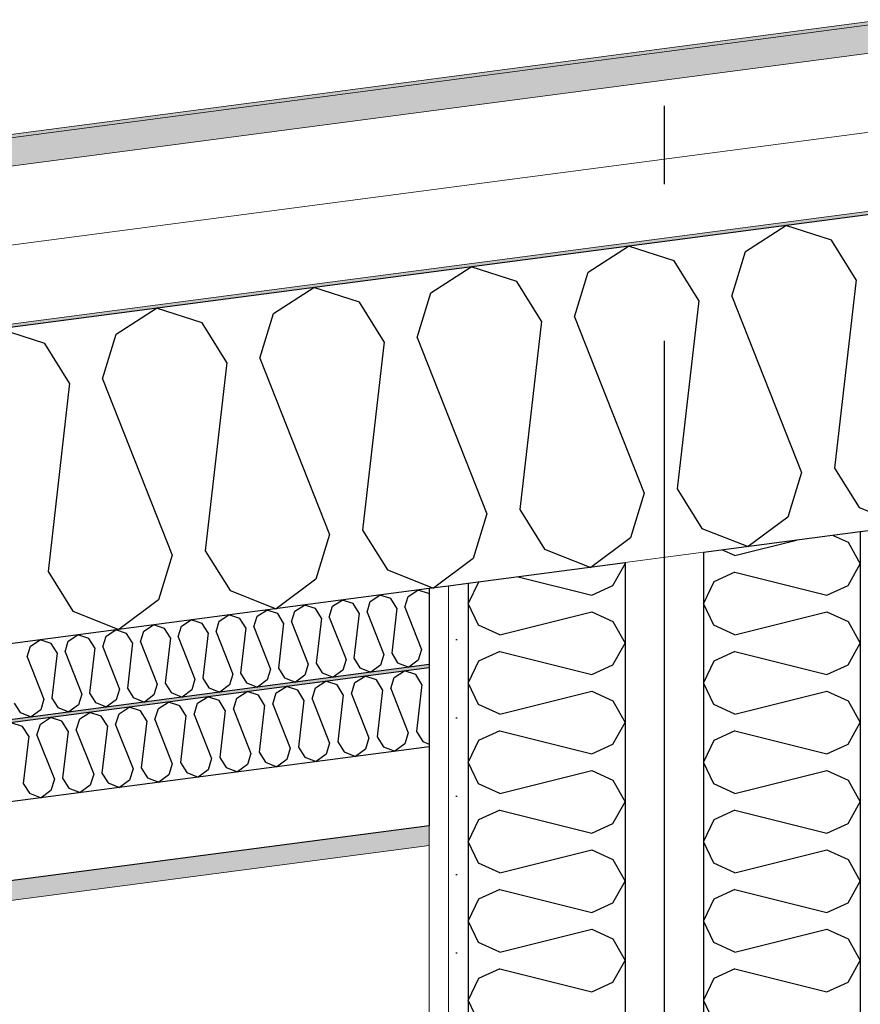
# Model space of a CAD drawing. Header units: millimetres. Extents: x -82116 to -58113, y 850 to 13065.
# Tile 39 of 78: x -69084 to -68548, y 8192 to 8820. Entities that reach past the tile are written whole.
import ezdxf
from ezdxf.enums import TextEntityAlignment as Align

# ---------------------------------------------------------------- set-up
doc = ezdxf.new("R2010")
doc.units = ezdxf.units.MM
doc.header["$LTSCALE"] = 0.5
doc.header["$MEASUREMENT"] = 0
for name, pattern in [('Akselinje', [1500, 1000, -200, 100, -200]), ('PLINE', [0]), ('Wipeout_Contour', [2000, 0, -2000])]:
    doc.linetypes.add(name, pattern=pattern)
for name, color, linetype in [('223- Bjelker', 7, 'Continuous'), ('242- Ikke-bærende innervegger (Skravur)(Nye konstruksjoner)', 7, 'Continuous'), ('242- Ikke-bærende innervegger(Nye konstruksjoner)', 7, 'Continuous'), ('256- Faste himlinger og overflatebehandling (Skravur)(Nye konstruksjoner)', 7, 'Continuous'), ('256- Faste himlinger og overflatebehandling(Nye konstruksjoner)', 7, 'Continuous'), ('261- Primærkonstruksjon (tak)', 7, 'Continuous'), ('261- Primærkonstruksjon (tak) (Skravur)', 7, 'Continuous'), ('262- Taktekking (Skravur)(Nye konstruksjoner)', 7, 'Continuous'), ('82-- Modullinjer', 7, 'Continuous')]:
    doc.layers.add(name, color=color, linetype=linetype)
doc.layers.add('236- Innvendig kledning og overflate(Nye konstruksjoner)', color=7, linetype='Continuous', lineweight=0)
doc.layers.add('262- Taktekking(Nye konstruksjoner)', color=7, linetype='Continuous', lineweight=0)
doc.styles.add('GENERATED_STYLE_1', font='arial.ttf')
pattern_1 = [(270, (0, 0), (86.60254, 0), [0, -50]), (270, (43.3, -25), (86.60254, 0), [0, -50])]

# ---------------------------------------------------------------- blocks, each defined once
blk = doc.blocks.new('*X4')
at = {"layer": '261- Primærkonstruksjon (tak) (Skravur)', "linetype": 'PLINE'}
for p, q in [((-68621.36, 8672.52), (-68595.67, 8689.09)), ((-68566.57, 8679.74), (-68595.67, 8689.09)), ((-68721.66, 8659.32), (-68695.98, 8675.89)), ((-68666.88, 8666.53), (-68695.98, 8675.89)), ((-68550.81, 8654.48), (-68566.57, 8679.74)), ((-68630.04, 8644.05), (-68621.36, 8672.52)), ((-68821.97, 8646.11), (-68796.28, 8662.68)), ((-68767.18, 8653.32), (-68796.28, 8662.68)), ((-68651.12, 8641.28), (-68666.88, 8666.53)), ((-68730.35, 8630.85), (-68721.66, 8659.32)), ((-68922.28, 8632.91), (-68896.59, 8649.48)), ((-68867.49, 8640.12), (-68896.59, 8649.48)), ((-68751.42, 8628.07), (-68767.18, 8653.32)), ((-68550.81, 8654.48), (-68564.58, 8534.34)), ((-68830.66, 8617.64), (-68821.97, 8646.11)), ((-68630.04, 8644.05), (-68585.65, 8531.56)), ((-69022.58, 8619.7), (-68996.9, 8636.27)), ((-68967.8, 8626.91), (-68996.9, 8636.27)), ((-68851.73, 8614.87), (-68867.49, 8640.12)), ((-68651.12, 8641.28), (-68664.88, 8521.13)), ((-68930.96, 8604.44), (-68922.28, 8632.91)), ((-68730.35, 8630.85), (-68685.96, 8518.36)), ((-68952.04, 8601.66), (-68967.8, 8626.91)), ((-68751.42, 8628.07), (-68765.19, 8507.93)), ((-69068.1, 8613.71), (-69097.2, 8623.07)), ((-69031.27, 8591.23), (-69022.58, 8619.7)), ((-68830.66, 8617.64), (-68786.26, 8505.15)), ((-69052.34, 8588.46), (-69068.1, 8613.71)), ((-68851.73, 8614.87), (-68865.5, 8494.72)), ((-68952.04, 8601.66), (-68965.8, 8481.52)), ((-68930.96, 8604.44), (-68886.57, 8491.95)), ((-69052.34, 8588.46), (-69066.11, 8468.31)), ((-69031.27, 8591.23), (-68986.88, 8478.74)), ((-68585.65, 8531.56), (-68594.34, 8503.09)), ((-68564.58, 8534.34), (-68548.82, 8509.09)), ((-68685.96, 8518.36), (-68694.65, 8489.89)), ((-68664.88, 8521.13), (-68649.12, 8495.88)), ((-68786.26, 8505.15), (-68794.95, 8476.68)), ((-68765.19, 8507.93), (-68749.43, 8482.68)), ((-68548.82, 8509.09), (-68519.41, 8497.41)), ((-68594.34, 8503.09), (-68619.72, 8484.2)), ((-68886.57, 8491.95), (-68895.26, 8463.48)), ((-68865.5, 8494.72), (-68849.74, 8469.47)), ((-68649.12, 8495.88), (-68619.72, 8484.2)), ((-68694.65, 8489.89), (-68720.03, 8471)), ((-68965.8, 8481.52), (-68950.04, 8456.27)), ((-68749.43, 8482.68), (-68720.03, 8471)), ((-68986.88, 8478.74), (-68995.56, 8450.27)), ((-68794.95, 8476.68), (-68820.33, 8457.79)), ((-69066.11, 8468.31), (-69050.35, 8443.06)), ((-68849.74, 8469.47), (-68820.33, 8457.79)), ((-68895.26, 8463.48), (-68920.64, 8444.58)), ((-68950.04, 8456.27), (-68920.64, 8444.58)), ((-68995.56, 8450.27), (-69020.94, 8431.38)), ((-69050.35, 8443.06), (-69020.94, 8431.38))]:
    blk.add_line(p, q, dxfattribs=at)
blk = doc.blocks.new('*X14')
at = {"layer": '256- Faste himlinger og overflatebehandling (Skravur)(Nye konstruksjoner)', "linetype": 'PLINE'}
for p, q in [((-68836.53, 8452.49), (-68830.36, 8456.47)), ((-68823.38, 8454.22), (-68830.36, 8456.47)), ((-68823.16, 8453.87), (-68823.38, 8454.22)), ((-68884.67, 8446.15), (-68878.51, 8450.13)), ((-68871.53, 8447.89), (-68878.51, 8450.13)), ((-68867.74, 8441.82), (-68871.53, 8447.89)), ((-68862.69, 8442.49), (-68860.6, 8449.32)), ((-68860.6, 8449.32), (-68854.44, 8453.3)), ((-68847.45, 8451.05), (-68854.44, 8453.3)), ((-68843.67, 8444.99), (-68847.45, 8451.05)), ((-68838.61, 8445.66), (-68836.53, 8452.49)), ((-68932.82, 8439.82), (-68926.66, 8443.79)), ((-68919.67, 8441.55), (-68926.66, 8443.79)), ((-68915.89, 8435.49), (-68919.67, 8441.55)), ((-68910.83, 8436.15), (-68908.75, 8442.98)), ((-68908.75, 8442.98), (-68902.58, 8446.96)), ((-68895.6, 8444.72), (-68902.58, 8446.96)), ((-68891.82, 8438.66), (-68895.6, 8444.72)), ((-68886.76, 8439.32), (-68884.67, 8446.15)), ((-68867.74, 8441.82), (-68871.05, 8412.99)), ((-68862.69, 8442.49), (-68852.03, 8415.49)), ((-68843.67, 8444.99), (-68846.97, 8416.16)), ((-68838.61, 8445.66), (-68827.96, 8418.66)), ((-68980.97, 8433.48), (-68974.8, 8437.45)), ((-68967.82, 8435.21), (-68974.8, 8437.45)), ((-68964.04, 8429.15), (-68967.82, 8435.21)), ((-68958.98, 8429.81), (-68956.89, 8436.65)), ((-68956.89, 8436.65), (-68950.73, 8440.62)), ((-68943.75, 8438.38), (-68950.73, 8440.62)), ((-68939.96, 8432.32), (-68943.75, 8438.38)), ((-68934.91, 8432.98), (-68932.82, 8439.82)), ((-68915.89, 8435.49), (-68919.19, 8406.65)), ((-68910.83, 8436.15), (-68900.18, 8409.15)), ((-68891.82, 8438.66), (-68895.12, 8409.82)), ((-68886.76, 8439.32), (-68876.1, 8412.32)), ((-69029.12, 8427.14), (-69022.95, 8431.11)), ((-69015.97, 8428.87), (-69022.95, 8431.11)), ((-69012.18, 8422.81), (-69015.97, 8428.87)), ((-69007.13, 8423.47), (-69005.04, 8430.31)), ((-69005.04, 8430.31), (-68998.88, 8434.28)), ((-68991.89, 8432.04), (-68998.88, 8434.28)), ((-68988.11, 8425.98), (-68991.89, 8432.04)), ((-68983.05, 8426.64), (-68980.97, 8433.48)), ((-68964.04, 8429.15), (-68967.34, 8400.31)), ((-68958.98, 8429.81), (-68948.33, 8402.82)), ((-68939.96, 8432.32), (-68943.27, 8403.48)), ((-68934.91, 8432.98), (-68924.25, 8405.99)), ((-69077.26, 8420.8), (-69071.1, 8424.78)), ((-69064.11, 8422.53), (-69071.1, 8424.78)), ((-69055.27, 8417.14), (-69053.19, 8423.97)), ((-69053.19, 8423.97), (-69047.02, 8427.95)), ((-69040.04, 8425.7), (-69047.02, 8427.95)), ((-69036.26, 8419.64), (-69040.04, 8425.7)), ((-69031.2, 8420.31), (-69029.12, 8427.14)), ((-69012.18, 8422.81), (-69015.49, 8393.97)), ((-69007.13, 8423.47), (-68996.47, 8396.48)), ((-68988.11, 8425.98), (-68991.41, 8397.14)), ((-68983.05, 8426.64), (-68972.4, 8399.65)), ((-69079.35, 8413.97), (-69077.26, 8420.8)), ((-69060.33, 8416.47), (-69064.11, 8422.53)), ((-69060.33, 8416.47), (-69063.64, 8387.64)), ((-69055.27, 8417.14), (-69044.62, 8390.14)), ((-69036.26, 8419.64), (-69039.56, 8390.8)), ((-69031.2, 8420.31), (-69020.55, 8393.31)), ((-68827.96, 8418.66), (-68830.04, 8411.83)), ((-69079.35, 8413.97), (-69068.69, 8386.97)), ((-68876.1, 8412.32), (-68878.19, 8405.49)), ((-68871.05, 8412.99), (-68867.26, 8406.93)), ((-68852.03, 8415.49), (-68854.12, 8408.66)), ((-68846.97, 8416.16), (-68843.19, 8410.1)), ((-68843.19, 8410.1), (-68836.13, 8407.3)), ((-68830.04, 8411.83), (-68836.13, 8407.3)), ((-68924.25, 8405.99), (-68926.34, 8399.15)), ((-68919.19, 8406.65), (-68915.41, 8400.59)), ((-68900.18, 8409.15), (-68902.26, 8402.32)), ((-68895.12, 8409.82), (-68891.34, 8403.76)), ((-68891.34, 8403.76), (-68884.28, 8400.96)), ((-68878.19, 8405.49), (-68884.28, 8400.96)), ((-68867.26, 8406.93), (-68860.21, 8404.13)), ((-68854.12, 8408.66), (-68860.21, 8404.13)), ((-68972.4, 8399.65), (-68974.48, 8392.81)), ((-68967.34, 8400.31), (-68963.56, 8394.25)), ((-68948.33, 8402.82), (-68950.41, 8395.98)), ((-68943.27, 8403.48), (-68939.49, 8397.42)), ((-68926.34, 8399.15), (-68932.43, 8394.62)), ((-68915.41, 8400.59), (-68908.35, 8397.79)), ((-68902.26, 8402.32), (-68908.35, 8397.79)), ((-69020.55, 8393.31), (-69022.63, 8386.48)), ((-69015.49, 8393.97), (-69011.71, 8387.91)), ((-68996.47, 8396.48), (-68998.56, 8389.64)), ((-68991.41, 8397.14), (-68987.63, 8391.08)), ((-68974.48, 8392.81), (-68980.58, 8388.28)), ((-68963.56, 8394.25), (-68956.5, 8391.45)), ((-68950.41, 8395.98), (-68956.5, 8391.45)), ((-68939.49, 8397.42), (-68932.43, 8394.62)), ((-69068.69, 8386.97), (-69070.78, 8380.14)), ((-69063.64, 8387.64), (-69059.85, 8381.57)), ((-69044.62, 8390.14), (-69046.7, 8383.31)), ((-69039.56, 8390.8), (-69035.78, 8384.74)), ((-69022.63, 8386.48), (-69028.72, 8381.94)), ((-69011.71, 8387.91), (-69004.65, 8385.11)), ((-68998.56, 8389.64), (-69004.65, 8385.11)), ((-68987.63, 8391.08), (-68980.58, 8388.28)), ((-69087.71, 8384.47), (-69083.93, 8378.41)), ((-69070.78, 8380.14), (-69076.87, 8375.6)), ((-69059.85, 8381.57), (-69052.8, 8378.77)), ((-69046.7, 8383.31), (-69052.8, 8378.77)), ((-69035.78, 8384.74), (-69028.72, 8381.94)), ((-69083.93, 8378.41), (-69076.87, 8375.6))]:
    blk.add_line(p, q, dxfattribs=at)
blk = doc.blocks.new('*X15')
at = {"layer": '256- Faste himlinger og overflatebehandling (Skravur)(Nye konstruksjoner)', "linetype": 'PLINE'}
for p, q in [((-68845.3, 8400.77), (-68838.88, 8404.92)), ((-68831.61, 8402.58), (-68838.88, 8404.92)), ((-68895.46, 8394.17), (-68889.04, 8398.31)), ((-68881.76, 8395.97), (-68889.04, 8398.31)), ((-68872.55, 8390.36), (-68870.38, 8397.47)), ((-68870.38, 8397.47), (-68863.96, 8401.62)), ((-68856.68, 8399.28), (-68863.96, 8401.62)), ((-68852.74, 8392.96), (-68856.68, 8399.28)), ((-68847.48, 8393.66), (-68845.3, 8400.77)), ((-68827.67, 8396.26), (-68831.61, 8402.58)), ((-68945.61, 8387.57), (-68939.19, 8391.71)), ((-68931.91, 8389.37), (-68939.19, 8391.71)), ((-68920.53, 8390.87), (-68914.11, 8395.01)), ((-68906.84, 8392.67), (-68914.11, 8395.01)), ((-68902.9, 8386.36), (-68906.84, 8392.67)), ((-68897.63, 8387.05), (-68895.46, 8394.17)), ((-68877.82, 8389.66), (-68881.76, 8395.97)), ((-68852.74, 8392.96), (-68856.19, 8362.93)), ((-68847.48, 8393.66), (-68836.38, 8365.53)), ((-68827.67, 8396.26), (-68831.11, 8366.23)), ((-68995.76, 8380.97), (-68989.34, 8385.11)), ((-68982.07, 8382.77), (-68989.34, 8385.11)), ((-68970.69, 8384.27), (-68964.27, 8388.41)), ((-68956.99, 8386.07), (-68964.27, 8388.41)), ((-68953.05, 8379.76), (-68956.99, 8386.07)), ((-68947.78, 8380.45), (-68945.61, 8387.57)), ((-68927.97, 8383.06), (-68931.91, 8389.37)), ((-68922.71, 8383.75), (-68920.53, 8390.87)), ((-68902.9, 8386.36), (-68906.34, 8356.32)), ((-68897.63, 8387.05), (-68886.53, 8358.93)), ((-68877.82, 8389.66), (-68881.26, 8359.63)), ((-68872.55, 8390.36), (-68861.45, 8362.23)), ((-69020.84, 8377.66), (-69014.42, 8381.81)), ((-69007.14, 8379.47), (-69014.42, 8381.81)), ((-69003.2, 8373.15), (-69007.14, 8379.47)), ((-68997.93, 8373.85), (-68995.76, 8380.97)), ((-68978.13, 8376.46), (-68982.07, 8382.77)), ((-68972.86, 8377.15), (-68970.69, 8384.27)), ((-68953.05, 8379.76), (-68956.49, 8349.72)), ((-68947.78, 8380.45), (-68936.68, 8352.33)), ((-68927.97, 8383.06), (-68931.42, 8353.02)), ((-68922.71, 8383.75), (-68911.61, 8355.63)), ((-69070.99, 8371.06), (-69064.57, 8375.2)), ((-69057.3, 8372.86), (-69064.57, 8375.2)), ((-69053.36, 8366.55), (-69057.3, 8372.86)), ((-69048.09, 8367.25), (-69045.92, 8374.36)), ((-69045.92, 8374.36), (-69039.49, 8378.51)), ((-69032.22, 8376.17), (-69039.49, 8378.51)), ((-69028.28, 8369.85), (-69032.22, 8376.17)), ((-69023.01, 8370.55), (-69020.84, 8377.66)), ((-69003.2, 8373.15), (-69006.64, 8343.12)), ((-68997.93, 8373.85), (-68986.84, 8345.73)), ((-68978.13, 8376.46), (-68981.57, 8346.42)), ((-68972.86, 8377.15), (-68961.76, 8349.03)), ((-69082.37, 8369.56), (-69089.65, 8371.9)), ((-69078.43, 8363.25), (-69082.37, 8369.56)), ((-69073.16, 8363.94), (-69070.99, 8371.06)), ((-69053.36, 8366.55), (-69056.8, 8336.52)), ((-69048.09, 8367.25), (-69036.99, 8339.12)), ((-69028.28, 8369.85), (-69031.72, 8339.82)), ((-69023.01, 8370.55), (-69011.91, 8342.42)), ((-68831.11, 8366.23), (-68827.17, 8359.92)), ((-69078.43, 8363.25), (-69081.87, 8333.21)), ((-69073.16, 8363.94), (-69062.07, 8335.82)), ((-68861.45, 8362.23), (-68863.63, 8355.12)), ((-68856.19, 8362.93), (-68852.25, 8356.61)), ((-68836.38, 8365.53), (-68838.55, 8358.42)), ((-68827.17, 8359.92), (-68823.16, 8358.32)), ((-68911.61, 8355.63), (-68913.78, 8348.51)), ((-68906.34, 8356.32), (-68902.4, 8350.01)), ((-68886.53, 8358.93), (-68888.7, 8351.81)), ((-68881.26, 8359.63), (-68877.32, 8353.31)), ((-68863.63, 8355.12), (-68869.97, 8350.39)), ((-68852.25, 8356.61), (-68844.89, 8353.69)), ((-68838.55, 8358.42), (-68844.89, 8353.69)), ((-68961.76, 8349.03), (-68963.93, 8341.91)), ((-68956.49, 8349.72), (-68952.55, 8343.41)), ((-68936.68, 8352.33), (-68938.86, 8345.21)), ((-68931.42, 8353.02), (-68927.48, 8346.71)), ((-68913.78, 8348.51), (-68920.12, 8343.79)), ((-68902.4, 8350.01), (-68895.05, 8347.09)), ((-68888.7, 8351.81), (-68895.05, 8347.09)), ((-68877.32, 8353.31), (-68869.97, 8350.39)), ((-69011.91, 8342.42), (-69014.09, 8335.31)), ((-69006.64, 8343.12), (-69002.7, 8336.81)), ((-68986.84, 8345.73), (-68989.01, 8338.61)), ((-68981.57, 8346.42), (-68977.63, 8340.11)), ((-68963.93, 8341.91), (-68970.28, 8337.19)), ((-68952.55, 8343.41), (-68945.2, 8340.49)), ((-68938.86, 8345.21), (-68945.2, 8340.49)), ((-68927.48, 8346.71), (-68920.12, 8343.79)), ((-69062.07, 8335.82), (-69064.24, 8328.7)), ((-69056.8, 8336.52), (-69052.86, 8330.2)), ((-69036.99, 8339.12), (-69039.16, 8332.01)), ((-69031.72, 8339.82), (-69027.78, 8333.5)), ((-69014.09, 8335.31), (-69020.43, 8330.58)), ((-69002.7, 8336.81), (-68995.35, 8333.89)), ((-68989.01, 8338.61), (-68995.35, 8333.89)), ((-68977.63, 8340.11), (-68970.28, 8337.19)), ((-69081.87, 8333.21), (-69077.93, 8326.9)), ((-69064.24, 8328.7), (-69070.58, 8323.98)), ((-69052.86, 8330.2), (-69045.51, 8327.28)), ((-69039.16, 8332.01), (-69045.51, 8327.28)), ((-69027.78, 8333.5), (-69020.43, 8330.58)), ((-69077.93, 8326.9), (-69070.58, 8323.98))]:
    blk.add_line(p, q, dxfattribs=at)
blk = doc.blocks.new('*X20')
at = {"layer": '242- Ikke-bærende innervegger (Skravur)(Nye konstruksjoner)', "linetype": 'PLINE'}
for p, q in [((-68705.87, 8459.34), (-68698.16, 8473.15)), ((-68698.54, 8473.82), (-68698.16, 8473.15)), ((-68791.67, 8461.56), (-68798.16, 8447.86)), ((-68766.32, 8464.9), (-68719.42, 8453.17)), ((-68719.42, 8453.17), (-68705.87, 8459.34)), ((-68791.62, 8434.04), (-68798.16, 8447.86)), ((-68778.08, 8427.88), (-68719.42, 8442.55)), ((-68719.42, 8442.55), (-68705.87, 8436.38)), ((-68705.87, 8436.38), (-68698.16, 8422.57)), ((-68778.08, 8427.88), (-68791.62, 8434.04)), ((-68705.87, 8408.75), (-68698.16, 8422.57)), ((-68778.08, 8417.25), (-68791.62, 8411.09)), ((-68778.08, 8417.25), (-68719.42, 8402.59)), ((-68791.62, 8411.09), (-68798.16, 8397.27)), ((-68719.42, 8402.59), (-68705.87, 8408.75)), ((-68791.62, 8383.46), (-68798.16, 8397.27)), ((-68778.08, 8377.29), (-68719.42, 8391.96)), ((-68719.42, 8391.96), (-68705.87, 8385.79)), ((-68705.87, 8385.79), (-68698.16, 8371.98)), ((-68778.08, 8377.29), (-68791.62, 8383.46)), ((-68778.08, 8366.67), (-68791.62, 8360.5)), ((-68778.08, 8366.67), (-68719.42, 8352)), ((-68705.87, 8358.17), (-68698.16, 8371.98)), ((-68791.62, 8360.5), (-68798.16, 8346.69)), ((-68719.42, 8352), (-68705.87, 8358.17)), ((-68791.62, 8332.87), (-68798.16, 8346.69)), ((-68778.08, 8326.71), (-68719.42, 8341.37)), ((-68719.42, 8341.37), (-68705.87, 8335.21)), ((-68705.87, 8335.21), (-68698.16, 8321.39)), ((-68778.08, 8326.71), (-68791.62, 8332.87)), ((-68778.08, 8316.08), (-68791.62, 8309.92)), ((-68778.08, 8316.08), (-68719.42, 8301.42)), ((-68705.87, 8307.58), (-68698.16, 8321.39)), ((-68791.62, 8309.92), (-68798.16, 8296.1)), ((-68719.42, 8301.42), (-68705.87, 8307.58)), ((-68791.62, 8282.29), (-68798.16, 8296.1)), ((-68778.08, 8276.12), (-68719.42, 8290.79)), ((-68719.42, 8290.79), (-68705.87, 8284.62)), ((-68705.87, 8284.62), (-68698.16, 8270.81)), ((-68778.08, 8276.12), (-68791.62, 8282.29)), ((-68705.87, 8256.99), (-68698.16, 8270.81)), ((-68791.62, 8259.33), (-68798.16, 8245.52)), ((-68778.08, 8265.49), (-68791.62, 8259.33)), ((-68778.08, 8265.49), (-68719.42, 8250.83)), ((-68719.42, 8250.83), (-68705.87, 8256.99)), ((-68791.62, 8231.7), (-68798.16, 8245.52)), ((-68778.08, 8225.54), (-68719.42, 8240.2)), ((-68719.42, 8240.2), (-68705.87, 8234.04)), ((-68778.08, 8225.54), (-68791.62, 8231.7)), ((-68705.87, 8234.04), (-68698.16, 8220.22)), ((-68705.87, 8206.41), (-68698.16, 8220.22)), ((-68778.08, 8214.91), (-68791.62, 8208.74)), ((-68778.08, 8214.91), (-68719.42, 8200.24)), ((-68791.62, 8208.74), (-68798.16, 8194.93)), ((-68719.42, 8200.24), (-68705.87, 8206.41)), ((-68791.62, 8181.11), (-68798.16, 8194.93))]:
    blk.add_line(p, q, dxfattribs=at)
blk = doc.blocks.new('*X21')
at = {"layer": '242- Ikke-bærende innervegger (Skravur)(Nye konstruksjoner)', "linetype": 'PLINE'}
for p, q in [((-68628.08, 8478.47), (-68588.91, 8488.26)), ((-68565.48, 8491.34), (-68555.87, 8486.97)), ((-68555.87, 8486.97), (-68548.16, 8473.15)), ((-68628.08, 8478.47), (-68635.98, 8482.06)), ((-68555.87, 8459.34), (-68548.16, 8473.15)), ((-68628.08, 8467.84), (-68641.62, 8461.67)), ((-68628.08, 8467.84), (-68569.42, 8453.17)), ((-68641.62, 8461.67), (-68648.16, 8447.86)), ((-68569.42, 8453.17), (-68555.87, 8459.34)), ((-68641.62, 8434.04), (-68648.16, 8447.86)), ((-68628.08, 8427.88), (-68569.42, 8442.55)), ((-68569.42, 8442.55), (-68555.87, 8436.38)), ((-68555.87, 8436.38), (-68548.16, 8422.57)), ((-68628.08, 8427.88), (-68641.62, 8434.04)), ((-68555.87, 8408.75), (-68548.16, 8422.57)), ((-68628.08, 8417.25), (-68641.62, 8411.09)), ((-68628.08, 8417.25), (-68569.42, 8402.59)), ((-68641.62, 8411.09), (-68648.16, 8397.27)), ((-68569.42, 8402.59), (-68555.87, 8408.75)), ((-68641.62, 8383.46), (-68648.16, 8397.27)), ((-68628.08, 8377.29), (-68569.42, 8391.96)), ((-68569.42, 8391.96), (-68555.87, 8385.79)), ((-68555.87, 8385.79), (-68548.16, 8371.98)), ((-68628.08, 8377.29), (-68641.62, 8383.46)), ((-68628.08, 8366.67), (-68641.62, 8360.5)), ((-68628.08, 8366.67), (-68569.42, 8352)), ((-68555.87, 8358.17), (-68548.16, 8371.98)), ((-68641.62, 8360.5), (-68648.16, 8346.69)), ((-68569.42, 8352), (-68555.87, 8358.17)), ((-68641.62, 8332.87), (-68648.16, 8346.69)), ((-68628.08, 8326.71), (-68569.42, 8341.37)), ((-68569.42, 8341.37), (-68555.87, 8335.21)), ((-68555.87, 8335.21), (-68548.16, 8321.39)), ((-68628.08, 8326.71), (-68641.62, 8332.87)), ((-68628.08, 8316.08), (-68641.62, 8309.92)), ((-68628.08, 8316.08), (-68569.42, 8301.42)), ((-68555.87, 8307.58), (-68548.16, 8321.39)), ((-68641.62, 8309.92), (-68648.16, 8296.1)), ((-68569.42, 8301.42), (-68555.87, 8307.58)), ((-68641.62, 8282.29), (-68648.16, 8296.1)), ((-68628.08, 8276.12), (-68569.42, 8290.79)), ((-68569.42, 8290.79), (-68555.87, 8284.62)), ((-68555.87, 8284.62), (-68548.16, 8270.81)), ((-68628.08, 8276.12), (-68641.62, 8282.29)), ((-68555.87, 8256.99), (-68548.16, 8270.81)), ((-68641.62, 8259.33), (-68648.16, 8245.52)), ((-68628.08, 8265.49), (-68641.62, 8259.33)), ((-68628.08, 8265.49), (-68569.42, 8250.83)), ((-68569.42, 8250.83), (-68555.87, 8256.99)), ((-68641.62, 8231.7), (-68648.16, 8245.52)), ((-68628.08, 8225.54), (-68569.42, 8240.2)), ((-68569.42, 8240.2), (-68555.87, 8234.04)), ((-68628.08, 8225.54), (-68641.62, 8231.7)), ((-68555.87, 8234.04), (-68548.16, 8220.22)), ((-68555.87, 8206.41), (-68548.16, 8220.22)), ((-68628.08, 8214.91), (-68641.62, 8208.74)), ((-68628.08, 8214.91), (-68569.42, 8200.24)), ((-68641.62, 8208.74), (-68648.16, 8194.93)), ((-68569.42, 8200.24), (-68555.87, 8206.41)), ((-68641.62, 8181.11), (-68648.16, 8194.93))]:
    blk.add_line(p, q, dxfattribs=at)
blk = doc.blocks.new('Standard grid marker[4]', base_point=(-68673.16, 12565.45))
at = {"layer": '82-- Modullinjer', "linetype": 'Akselinje'}
blk.add_line((-68673.16, 12365.45), (-68673.16, 1550), dxfattribs=at)
at = {"layer": '82-- Modullinjer', "style": 'GENERATED_STYLE_1'}
for tag, p in [('AC_MarkerText_1_0', (-68673.16, 12902.95)), ('AC_MarkerText_1_1', (-68673.16, 1187.5))]:
    blk.add_attdef(tag, text='', height=175, rotation=360, dxfattribs=at).set_placement(p, align=Align.TOP_CENTER)

msp = doc.modelspace()

# ---------------------------------------------------------------- hatches: boundary and pattern name
at = {"layer": '242- Ikke-bærende innervegger (Skravur)(Nye konstruksjoner)', "linetype": 'Continuous'}
h = msp.add_hatch(dxfattribs=at)
h.set_pattern_fill('Gips', color=256, style=0, pattern_type=2)
h.set_pattern_definition(pattern_1)
h.paths.add_polyline_path([(-68810.66, 8459.06), (-68810.66, 6540), (-68798.16, 6540), (-68798.16, 8460.71)])
h = msp.add_hatch(dxfattribs=at)
h.set_pattern_fill('Gips', color=256, style=0, pattern_type=2)
h.set_pattern_definition(pattern_1)
h.paths.add_polyline_path([(-68823.16, 8457.42), (-68823.16, 6540), (-68810.66, 6540), (-68810.66, 8459.06)])
at = {"layer": '256- Faste himlinger og overflatebehandling (Skravur)(Nye konstruksjoner)', "linetype": 'Continuous'}
msp.add_hatch(color=256, dxfattribs=at).paths.add_polyline_path([(-77605.66, 7252.77), (-77605.66, 7250.75), (-68823.16, 8406.99), (-68823.16, 8409)])
h = msp.add_hatch(dxfattribs=at)
h.set_pattern_fill('Gips', color=256, style=0, pattern_type=2)
h.set_pattern_definition([(7.5, (0, 0), (-11.3039, 85.86164), [0, -50]), (7.5, (19.13, 46.19), (-11.3039, 85.86164), [0, -50])])
h.paths.add_polyline_path([(-77605.66, 7137.28), (-68823.16, 8293.52), (-68823.16, 8306.12), (-77605.66, 7149.89)])

# ---------------------------------------------------------------- linework, layer by layer
at = {"layer": '223- Bjelker', "linetype": 'PLINE'}
msp.add_line((-68648.12, 8479.8), (-68648.16, 8479.8), dxfattribs=at)
at = {"layer": '236- Innvendig kledning og overflate(Nye konstruksjoner)', "linetype": 'PLINE'}
for p, q in [((-68810.66, 8459.06), (-68810.66, 6540)), ((-68823.16, 8306.12), (-68823.16, 8293.52)), ((-68823.16, 8293.52), (-77605.66, 7137.28)), ((-68823.16, 8293.52), (-68823.16, 6540))]:
    msp.add_line(p, q, dxfattribs=at)
at = {"layer": '242- Ikke-bærende innervegger(Nye konstruksjoner)', "linetype": 'PLINE'}
for p, q in [((-68548.16, 8493.62), (-68548.16, 6540)), ((-68798.16, 8460.71), (-68798.16, 6540))]:
    msp.add_line(p, q, dxfattribs=at)
at = {"layer": '256- Faste himlinger og overflatebehandling(Nye konstruksjoner)', "linetype": 'PLINE'}
for p, q in [((-68823.16, 8409), (-77605.66, 7252.77)), ((-68823.16, 8406.99), (-77605.66, 7250.75)), ((-68823.16, 8356.55), (-77605.66, 7200.32)), ((-68823.16, 8306.12), (-77605.66, 7149.89))]:
    msp.add_line(p, q, dxfattribs=at)
at = {"layer": '256- Faste himlinger og overflatebehandling(Nye konstruksjoner)', "linetype": 'PLINE', "flags": 128}
msp.add_lwpolyline([(-68823.16, 8457.42), (-68823.16, 8409), (-68823.16, 8406.99), (-68823.16, 8356.55), (-68823.16, 8306.12)], dxfattribs=at)
at = {"layer": '261- Primærkonstruksjon (tak)', "linetype": 'PLINE'}
msp.add_line((-64238.16, 9262.77), (-77818.16, 7474.93), dxfattribs=at)
at = {"layer": '261- Primærkonstruksjon (tak)', "linetype": 'PLINE', "flags": 128}
msp.add_lwpolyline([(-64388.16, 9041.3), (-68523.16, 8496.91), (-68535.66, 8495.27), (-68538.16, 8494.94), (-68548.16, 8493.62), (-68648.16, 8480.46), (-68698.16, 8473.87), (-68798.16, 8460.71), (-68810.66, 8459.06), (-68823.16, 8457.42), (-77605.66, 7301.18)], dxfattribs=at)

# ---------------------------------------------------------------- block references
at = {"layer": '256- Faste himlinger og overflatebehandling(Nye konstruksjoner)'}
for name in ['*X14', '*X15']:
    msp.add_blockref(name, (0, 0), dxfattribs=at)
at = {"layer": '261- Primærkonstruksjon (tak)'}
msp.add_blockref('*X4', (0, 0), dxfattribs=at)

# ---------------------------------------------------------------- next in the draw order: wipeouts: each hides what was drawn before it
at = {"linetype": 'Wipeout_Contour', "ltscale": 276356.548585}
msp.add_wipeout([(-68698.16, 8473.87), (-68698.16, 6540), (-68648.16, 6540), (-68648.16, 8480.46)], dxfattribs=at).dxf.layer = '242- Ikke-bærende innervegger (Skravur)(Nye konstruksjoner)'

# ---------------------------------------------------------------- next in the draw order: hatches: boundary and pattern name
at = {"layer": '262- Taktekking (Skravur)(Nye konstruksjoner)', "linetype": 'Continuous'}
msp.add_hatch(color=256, dxfattribs=at).paths.add_polyline_path([(-78052.35, 7567.15), (-78118.16, 7558.49), (-78118.16, 7556.47), (-64188.16, 9390.39), (-64188.16, 9392.41)])
h = msp.add_hatch(dxfattribs=at)
h.set_pattern_fill('Prikker_tett', color=256, style=0, pattern_type=2)
h.set_pattern_definition([(0, (0, 0), (0, 43.30127), [0, -25]), (0, (12.5, 21.65), (0, 43.30127), [0, -25])])
h.paths.add_polyline_path([(-78118.16, 7435.43), (-64188.16, 9269.35), (-64188.16, 9271.37), (-78118.16, 7437.45)])
at = {"layer": '262- Taktekking(Nye konstruksjoner)', "linetype": 'Continuous'}
msp.add_hatch(color=256, dxfattribs=at).paths.add_polyline_path([(-78118.16, 7538.31), (-64188.16, 9372.23), (-64188.16, 9390.39), (-78118.16, 7556.47)])

# ---------------------------------------------------------------- next in the draw order: linework, layer by layer
at = {"layer": '242- Ikke-bærende innervegger(Nye konstruksjoner)', "linetype": 'PLINE'}
for p, q in [((-68648.16, 8480.46), (-68648.16, 6540)), ((-68698.16, 8473.87), (-68698.16, 6540))]:
    msp.add_line(p, q, dxfattribs=at)
at = {"layer": '262- Taktekking(Nye konstruksjoner)', "linetype": 'PLINE'}
for p, q in [((-64188.16, 9392.41), (-78118.16, 7558.49)), ((-64188.16, 9390.39), (-78118.16, 7556.47)), ((-64188.16, 9372.23), (-78118.16, 7538.31)), ((-64188.16, 9321.8), (-78118.16, 7487.88)), ((-64188.16, 9271.37), (-78118.16, 7437.45))]:
    msp.add_line(p, q, dxfattribs=at)

# ---------------------------------------------------------------- next in the draw order: block references
at = {"layer": '242- Ikke-bærende innervegger(Nye konstruksjoner)'}
for name in ['*X21', '*X20']:
    msp.add_blockref(name, (0, 0), dxfattribs=at)
at = {"layer": '82-- Modullinjer', "linetype": 'PLINE'}
msp.add_blockref('Standard grid marker[4]', (-68673.16, 12565.45), dxfattribs=at)

doc.saveas('drawing.dxf')
